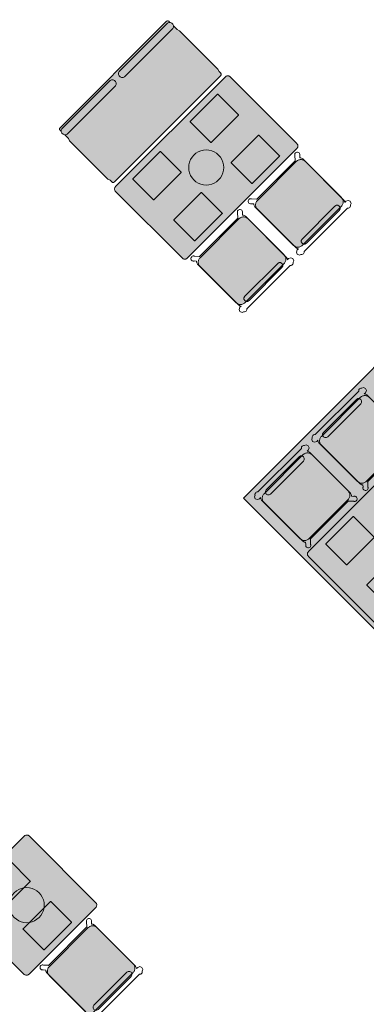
# Model space of a CAD drawing. Extents: x 2172.2 to 2210.6, y 415.3 to 458.1.
# Tile 17 of 27: x 2182.3 to 2184.9, y 444.3 to 451.6. Entities that reach past the tile are written whole.
import ezdxf

# ---------------------------------------------------------------- set-up
doc = ezdxf.new("R2010")
doc.units = 0
for name, color, linetype, lineweight in [('AYAA_M3_BANQUETTES', 7, 'CONTINUOUS', 18), ('AYAA_M3_CHAIRS', 7, 'CONTINUOUS', 18), ('AYAA_M3_FINE_DETAIL', 8, 'CONTINUOUS', 9), ('AYAA_M3_FLOOR_DECOR', 32, 'CONTINUOUS', 9), ('AYAA_M3_TABLES', 7, 'CONTINUOUS', 18)]:
    doc.layers.add(name, color=color, linetype=linetype, lineweight=lineweight)

# ---------------------------------------------------------------- blocks, each defined once
blk = doc.blocks.new('AYAA_M3_MIXED_FLOOR_BAY_05')
at = {"true_color": 0xa16b4f}
for points in [[(-4.060021, 15.930409), (-5.93806, 14.052369), (-4.573749, 12.688058), (-2.695709, 14.566097), (-2.674612, 14.545), (-4.597942, 12.62167), (-6.004448, 14.028176), (-4.081118, 15.951506)], [(-5.818562, 14.095916), (-4.530202, 12.807556), (-2.733685, 14.604073), (-2.704148, 14.574536), (-4.564072, 12.714613), (-5.911505, 14.062046), (-4.051581, 15.92197), (-4.022045, 15.892433)]]:
    blk.add_hatch(color=256, dxfattribs=at).paths.add_polyline_path(points)
at = {"true_color": 0x3d3b33}
for points in [[(-4.060021, 15.930409), (-4.051581, 15.92197), (-5.911505, 14.062046), (-4.564072, 12.714613), (-2.704148, 14.574536), (-2.695709, 14.566097), (-4.573749, 12.688058), (-5.93806, 14.052369)], [(-4.022045, 15.892433), (-4.013606, 15.883994), (-5.792007, 14.105593), (-4.520525, 12.834111), (-2.742124, 14.612512), (-2.733685, 14.604073), (-4.530202, 12.807556), (-5.818562, 14.095916)]]:
    blk.add_hatch(color=256, dxfattribs=at).paths.add_polyline_path(points)
at = {"true_color": 0xa16b4f}
h = blk.add_hatch(color=256, dxfattribs=at)
h.paths.add_polyline_path([(-4.013606, 15.883994), (-3.973777, 15.844165), (-4.08529, 15.792619), (-4.266639, 15.400293), (-3.874314, 15.581643), (-3.822768, 15.693156), (-3.720606, 15.590994), (-3.832118, 15.539448), (-4.013468, 15.147122), (-3.621142, 15.328472), (-3.569596, 15.439985), (-3.467435, 15.337823), (-3.578947, 15.286277), (-3.760297, 14.893951), (-3.367971, 15.075301), (-3.316425, 15.186813), (-3.214263, 15.084651), (-3.325776, 15.033105), (-3.507126, 14.64078), (-3.1148, 14.822129), (-3.063254, 14.933642), (-2.961092, 14.83148), (-3.072605, 14.779934), (-3.253955, 14.387609), (-2.861629, 14.568958), (-2.810083, 14.680471), (-2.742124, 14.612512), (-4.520525, 12.834111), (-5.792007, 14.105593)])
h.paths.add_polyline_path([(-3.767054, 14.085485), (-3.948404, 13.693159), (-3.556078, 13.874509), (-3.374729, 14.266835)], flags=0)
h.paths.add_polyline_path([(-3.80925, 14.12768), (-3.6279, 14.520006), (-4.020226, 14.338656), (-4.201575, 13.94633)], flags=0)
h.paths.add_polyline_path([(-4.062421, 14.380851), (-3.881071, 14.773177), (-4.273397, 14.591827), (-4.454746, 14.199502)], flags=0)
h.paths.add_polyline_path([(-4.069178, 13.572385), (-4.461504, 13.391036), (-4.642854, 12.99871), (-4.250528, 13.18006)], flags=0)
h.paths.add_polyline_path([(-4.315592, 14.634022), (-4.134242, 15.026348), (-4.526568, 14.844998), (-4.707918, 14.452673)], flags=0)
h.paths.add_polyline_path([(-4.322349, 13.825557), (-4.714675, 13.644207), (-4.896025, 13.251881), (-4.503699, 13.433231)], flags=0)
h.paths.add_polyline_path([(-4.568763, 14.887194), (-4.387413, 15.279519), (-4.779739, 15.09817), (-4.961089, 14.705844)], flags=0)
h.paths.add_polyline_path([(-4.57552, 14.078728), (-4.967846, 13.897378), (-5.149196, 13.505052), (-4.75687, 13.686402)], flags=0)
h.paths.add_polyline_path([(-5.010041, 13.939573), (-4.828691, 14.331899), (-5.221017, 14.150549), (-5.402367, 13.758223)], flags=0)
h.paths.add_polyline_path([(-5.081863, 14.58507), (-5.474188, 14.40372), (-5.655538, 14.011395), (-5.263212, 14.192744)], flags=0)
at = {"true_color": 0xe6decc}
for points in [[(-3.929775, 15.800163), (-4.041688, 15.749017), (-4.145866, 15.521067), (-3.917915, 15.625245), (-3.866769, 15.737157), (-3.822768, 15.693156), (-3.874314, 15.581643), (-4.266639, 15.400293), (-4.08529, 15.792619), (-3.973777, 15.844165)], [(-3.676604, 15.546992), (-3.788517, 15.495846), (-3.892694, 15.267896), (-3.664744, 15.372074), (-3.613598, 15.483986), (-3.569596, 15.439985), (-3.621142, 15.328472), (-4.013468, 15.147122), (-3.832118, 15.539448), (-3.720606, 15.590994)], [(-3.360427, 15.230815), (-3.316425, 15.186813), (-3.367971, 15.075301), (-3.760297, 14.893951), (-3.578947, 15.286277), (-3.467435, 15.337823), (-3.423433, 15.293821), (-3.535346, 15.242675), (-3.639523, 15.014725), (-3.411573, 15.118902)], [(-3.170262, 15.04065), (-3.282174, 14.989504), (-3.386352, 14.761553), (-3.158402, 14.865731), (-3.107256, 14.977644), (-3.063254, 14.933642), (-3.1148, 14.822129), (-3.507126, 14.64078), (-3.325776, 15.033105), (-3.214263, 15.084651)], [(-2.810083, 14.680471), (-2.861629, 14.568958), (-3.253955, 14.387609), (-3.072605, 14.779934), (-2.961092, 14.83148), (-2.917091, 14.787479), (-3.029003, 14.736333), (-3.133181, 14.508382), (-2.905231, 14.61256), (-2.854084, 14.724473)]]:
    blk.add_hatch(color=256, dxfattribs=at).paths.add_polyline_path(points)
at = {"true_color": 0x757d5e}
for points in [[(-3.866769, 15.737157), (-3.917915, 15.625245), (-4.145866, 15.521067), (-4.041688, 15.749017), (-3.929775, 15.800163)], [(-3.676604, 15.546992), (-3.613598, 15.483986), (-3.664744, 15.372074), (-3.892694, 15.267896), (-3.788517, 15.495846)], [(-3.639523, 15.014725), (-3.535346, 15.242675), (-3.423433, 15.293821), (-3.360427, 15.230815), (-3.411573, 15.118902)], [(-4.840315, 14.826618), (-4.736137, 15.054568), (-4.508187, 15.158746), (-4.612365, 14.930795)], [(-3.282174, 14.989504), (-3.170262, 15.04065), (-3.107256, 14.977644), (-3.158402, 14.865731), (-3.386352, 14.761553)], [(-4.482966, 14.801397), (-4.255016, 14.905574), (-4.359194, 14.677624), (-4.587144, 14.573446)], [(-2.917091, 14.787479), (-2.854084, 14.724473), (-2.905231, 14.61256), (-3.133181, 14.508382), (-3.029003, 14.736333)], [(-4.001845, 14.652403), (-4.106022, 14.424453), (-4.333973, 14.320275), (-4.229795, 14.548226)], [(-5.202636, 14.464296), (-5.306814, 14.236346), (-5.534764, 14.132168), (-5.430587, 14.360119)], [(-4.080802, 14.067104), (-3.976624, 14.295054), (-3.748674, 14.399232), (-3.852851, 14.171282)], [(-5.177416, 14.106947), (-4.949465, 14.211125), (-5.053643, 13.983175), (-5.281593, 13.878997)], [(-3.723453, 14.041883), (-3.495502, 14.146061), (-3.59968, 13.918111), (-3.82763, 13.813933)], [(-5.028422, 13.625826), (-4.924244, 13.853776), (-4.696294, 13.957954), (-4.800472, 13.730004)], [(-4.775251, 13.372655), (-4.671073, 13.600605), (-4.443123, 13.704783), (-4.547301, 13.476832)], [(-4.189952, 13.451612), (-4.29413, 13.223661), (-4.52208, 13.119484), (-4.417902, 13.347434)]]:
    blk.add_hatch(color=256, dxfattribs=at).paths.add_polyline_path(points)
at = {"true_color": 0xe6decc}
h = blk.add_hatch(color=256, dxfattribs=at)
h.paths.add_polyline_path([(-4.568763, 14.887194), (-4.961089, 14.705844), (-4.779739, 15.09817), (-4.387413, 15.279519)])
h.paths.add_polyline_path([(-4.508187, 15.158746), (-4.736137, 15.054568), (-4.840315, 14.826618), (-4.612365, 14.930795)], flags=0)
h = blk.add_hatch(color=256, dxfattribs=at)
h.paths.add_polyline_path([(-4.526568, 14.844998), (-4.134242, 15.026348), (-4.315592, 14.634022), (-4.707918, 14.452673)])
h.paths.add_polyline_path([(-4.587144, 14.573446), (-4.359194, 14.677624), (-4.255016, 14.905574), (-4.482966, 14.801397)], flags=0)
h = blk.add_hatch(color=256, dxfattribs=at)
h.paths.add_polyline_path([(-4.273397, 14.591827), (-3.881071, 14.773177), (-4.062421, 14.380851), (-4.454746, 14.199502)])
h.paths.add_polyline_path([(-4.106022, 14.424453), (-4.001845, 14.652403), (-4.229795, 14.548226), (-4.333973, 14.320275)], flags=0)
h = blk.add_hatch(color=256, dxfattribs=at)
h.paths.add_polyline_path([(-5.263212, 14.192744), (-5.655538, 14.011395), (-5.474188, 14.40372), (-5.081863, 14.58507)])
h.paths.add_polyline_path([(-5.534764, 14.132168), (-5.306814, 14.236346), (-5.202636, 14.464296), (-5.430587, 14.360119)], flags=0)
h = blk.add_hatch(color=256, dxfattribs=at)
h.paths.add_polyline_path([(-4.020226, 14.338656), (-3.6279, 14.520006), (-3.80925, 14.12768), (-4.201575, 13.94633)])
h.paths.add_polyline_path([(-3.852851, 14.171282), (-3.748674, 14.399232), (-3.976624, 14.295054), (-4.080802, 14.067104)], flags=0)
h = blk.add_hatch(color=256, dxfattribs=at)
h.paths.add_polyline_path([(-5.402367, 13.758223), (-5.221017, 14.150549), (-4.828691, 14.331899), (-5.010041, 13.939573)])
h.paths.add_polyline_path([(-5.177416, 14.106947), (-5.281593, 13.878997), (-5.053643, 13.983175), (-4.949465, 14.211125)], flags=0)
h = blk.add_hatch(color=256, dxfattribs=at)
h.paths.add_polyline_path([(-3.374729, 14.266835), (-3.556078, 13.874509), (-3.948404, 13.693159), (-3.767054, 14.085485)])
h.paths.add_polyline_path([(-3.59968, 13.918111), (-3.495502, 14.146061), (-3.723453, 14.041883), (-3.82763, 13.813933)], flags=0)
h = blk.add_hatch(color=256, dxfattribs=at)
h.paths.add_polyline_path([(-4.57552, 14.078728), (-4.75687, 13.686402), (-5.149196, 13.505052), (-4.967846, 13.897378)])
h.paths.add_polyline_path([(-4.696294, 13.957954), (-4.924244, 13.853776), (-5.028422, 13.625826), (-4.800472, 13.730004)], flags=0)
h = blk.add_hatch(color=256, dxfattribs=at)
h.paths.add_polyline_path([(-4.322349, 13.825557), (-4.503699, 13.433231), (-4.896025, 13.251881), (-4.714675, 13.644207)])
h.paths.add_polyline_path([(-4.443123, 13.704783), (-4.671073, 13.600605), (-4.775251, 13.372655), (-4.547301, 13.476832)], flags=0)
h = blk.add_hatch(color=256, dxfattribs=at)
h.paths.add_polyline_path([(-4.069178, 13.572385), (-4.250528, 13.18006), (-4.642854, 12.99871), (-4.461504, 13.391036)])
h.paths.add_polyline_path([(-4.189952, 13.451612), (-4.417902, 13.347434), (-4.52208, 13.119484), (-4.29413, 13.223661)], flags=0)
at = {"color": 0, "linetype": 'CONTINUOUS', "lineweight": -2}
blk.add_lwpolyline([(-4.081118, 15.951506), (-2.674612, 14.545), (-4.597942, 12.62167), (-6.004448, 14.028176)], close=True, dxfattribs=at)
blk = doc.blocks.new('AYAA_M3_DINING_TWO_SQUARE')
at = {"true_color": 0xf9f9f5}
blk.add_hatch(color=256, dxfattribs=at).paths.add_polyline_path([(-0.365847, -0.367678), (-0.369032, -0.364695), (-0.371594, -0.36135), (-0.373471, -0.357725), (-0.374615, -0.353911), (-0.375, -0.35), (-0.375, 0.35), (-0.374615, 0.353911), (-0.373471, 0.357725), (-0.371594, 0.36135), (-0.369032, 0.364695), (-0.365847, 0.367678), (-0.362118, 0.370225), (-0.357937, 0.372275), (-0.353407, 0.373776), (-0.348639, 0.374692), (-0.34375, 0.375), (0.34375, 0.375), (0.348639, 0.374692), (0.353407, 0.373776), (0.357937, 0.372275), (0.362118, 0.370225), (0.365847, 0.367678), (0.369032, 0.364695), (0.371594, 0.36135), (0.373471, 0.357725), (0.374615, 0.353911), (0.375, 0.35), (0.375, -0.35), (0.374615, -0.353911), (0.373471, -0.357725), (0.371594, -0.36135), (0.369032, -0.364695), (0.365847, -0.367678), (0.362118, -0.370225), (0.357937, -0.372275), (0.353407, -0.373776), (0.348639, -0.374692), (0.34375, -0.375), (-0.34375, -0.375), (-0.348639, -0.374692), (-0.353407, -0.373776), (-0.357937, -0.372275), (-0.362118, -0.370225)])
at = {"color": 0, "linetype": 'CONTINUOUS', "lineweight": -2}
blk.add_lwpolyline([(-0.374615, 0.353911), (-0.373471, 0.357725), (-0.371594, 0.36135), (-0.369032, 0.364695), (-0.365847, 0.367678), (-0.362118, 0.370225), (-0.357937, 0.372275), (-0.353407, 0.373776), (-0.348639, 0.374692), (-0.34375, 0.375), (0.34375, 0.375), (0.348639, 0.374692), (0.353407, 0.373776), (0.357937, 0.372275), (0.362118, 0.370225), (0.365847, 0.367678), (0.369032, 0.364695), (0.371594, 0.36135), (0.373471, 0.357725), (0.374615, 0.353911), (0.375, 0.35), (0.375, -0.35), (0.374615, -0.353911), (0.373471, -0.357725), (0.371594, -0.36135), (0.369032, -0.364695), (0.365847, -0.367678), (0.362118, -0.370225), (0.357937, -0.372275), (0.353407, -0.373776), (0.348639, -0.374692), (0.34375, -0.375), (-0.34375, -0.375), (-0.348639, -0.374692), (-0.353407, -0.373776), (-0.357937, -0.372275), (-0.362118, -0.370225), (-0.365847, -0.367678), (-0.369032, -0.364695), (-0.371594, -0.36135), (-0.373471, -0.357725), (-0.374615, -0.353911), (-0.375, -0.35), (-0.375, 0.35)], close=True, dxfattribs=at)
at = {"layer": 'AYAA_M3_FINE_DETAIL', "linetype": 'CONTINUOUS', "lineweight": -2}
for points in [[(-0.144733, 0.106001), (-0.145, 0.107), (-0.145, 0.323), (-0.144733, 0.323999), (-0.143999, 0.324733), (-0.143, 0.325), (0.143, 0.325), (0.143999, 0.324733), (0.144733, 0.323999), (0.145, 0.323), (0.145, 0.107), (0.144733, 0.106001), (0.143999, 0.105267), (0.143, 0.105), (-0.143, 0.105), (-0.143999, 0.105267)], [(-0.123637, 0.040172), (-0.115831, 0.059019), (-0.105172, 0.076412), (-0.091924, 0.091924), (-0.076412, 0.105172), (-0.059019, 0.115831), (-0.040172, 0.123637), (-0.020336, 0.128399), (0, 0.13), (0.020336, 0.128399), (0.040172, 0.123637), (0.059019, 0.115831), (0.076412, 0.105172), (0.091924, 0.091924), (0.105172, 0.076412), (0.115831, 0.059019), (0.123637, 0.040172), (0.128399, 0.020336), (0.13, 0), (0.128399, -0.020336), (0.123637, -0.040172), (0.115831, -0.059019), (0.105172, -0.076412), (0.091924, -0.091924), (0.076412, -0.105172), (0.059019, -0.115831), (0.040172, -0.123637), (0.020336, -0.128399), (0, -0.13), (-0.020336, -0.128399), (-0.040172, -0.123637), (-0.059019, -0.115831), (-0.076412, -0.105172), (-0.091924, -0.091924), (-0.105172, -0.076412), (-0.115831, -0.059019), (-0.123637, -0.040172), (-0.128399, -0.020336), (-0.13, 0), (-0.128399, 0.020336)], [(-0.144733, -0.106001), (-0.143999, -0.105267), (-0.143, -0.105), (0.143, -0.105), (0.143999, -0.105267), (0.144733, -0.106001), (0.145, -0.107), (0.145, -0.323), (0.144733, -0.323999), (0.143999, -0.324733), (0.143, -0.325), (-0.143, -0.325), (-0.143999, -0.324733), (-0.144733, -0.323999), (-0.145, -0.323), (-0.145, -0.107)]]:
    blk.add_lwpolyline(points, close=True, dxfattribs=at)
blk = doc.blocks.new('AYAA_M3_CHAIR_OLIVE')
at = {"true_color": 0x729160}
blk.add_hatch(color=256, dxfattribs=at).paths.add_polyline_path([(-0.247475, -0.204863), (-0.248872, -0.200013), (-0.249717, -0.195038), (-0.25, -0.19), (-0.25, 0.19), (-0.249717, 0.195038), (-0.248872, 0.200013), (-0.247475, 0.204863), (-0.245544, 0.209525), (-0.243103, 0.213941), (-0.240182, 0.218057), (-0.23682, 0.22182), (-0.233057, 0.225182), (-0.228941, 0.228103), (-0.224525, 0.230544), (-0.219863, 0.232475), (-0.215013, 0.233872), (-0.210038, 0.234717), (-0.205, 0.235), (0.205, 0.235), (0.210038, 0.234717), (0.215013, 0.233872), (0.219863, 0.232475), (0.224525, 0.230544), (0.228941, 0.228103), (0.233057, 0.225182), (0.23682, 0.22182), (0.240182, 0.218057), (0.243103, 0.213941), (0.245544, 0.209525), (0.247475, 0.204863), (0.248872, 0.200013), (0.249717, 0.195038), (0.25, 0.19), (0.25, -0.19), (0.249717, -0.195038), (0.248872, -0.200013), (0.247475, -0.204863), (0.245544, -0.209525), (0.243103, -0.213941), (0.240182, -0.218057), (0.23682, -0.22182), (0.233057, -0.225182), (0.228941, -0.228103), (0.224525, -0.230544), (0.219863, -0.232475), (0.215013, -0.233872), (0.210038, -0.234717), (0.205, -0.235), (-0.205, -0.235), (-0.210038, -0.234717), (-0.215013, -0.233872), (-0.219863, -0.232475), (-0.224525, -0.230544), (-0.228941, -0.228103), (-0.233057, -0.225182), (-0.23682, -0.22182), (-0.240182, -0.218057), (-0.243103, -0.213941), (-0.245544, -0.209525)])
at = {"color": 0, "linetype": 'CONTINUOUS', "lineweight": -2}
for points in [[(-0.255, -0.233), (-0.242972, -0.233), (-0.245992, -0.22998), (-0.25, -0.215), (-0.25, 0.215), (-0.245992, 0.22998), (-0.240149, 0.235823), (-0.252556, 0.249383), (-0.254118, 0.250179), (-0.258321, 0.254382), (-0.26102, 0.259679), (-0.26195, 0.26555), (-0.26102, 0.271421), (-0.258321, 0.276718), (-0.254118, 0.280921), (-0.248821, 0.28362), (-0.24295, 0.28455), (-0.237079, 0.28362), (-0.231782, 0.280921), (-0.227579, 0.276718), (-0.22608, 0.273776), (-0.20172, 0.24715), (-0.200943, 0.245), (0.200943, 0.245), (0.20172, 0.24715), (0.22608, 0.273776), (0.227579, 0.276718), (0.231782, 0.280921), (0.237079, 0.28362), (0.24295, 0.28455), (0.248821, 0.28362), (0.254118, 0.280921), (0.258321, 0.276718), (0.26102, 0.271421), (0.26195, 0.26555), (0.26102, 0.259679), (0.258321, 0.254382), (0.254118, 0.250179), (0.252556, 0.249383), (0.240149, 0.235823), (0.245992, 0.22998), (0.25, 0.215), (0.25, -0.215), (0.245992, -0.22998), (0.242972, -0.233), (0.255, -0.233), (0.270556, -0.239444), (0.277, -0.255), (0.270556, -0.270556), (0.259027, -0.275332), (0.258321, -0.276718), (0.254118, -0.280921), (0.248821, -0.28362), (0.24295, -0.28455), (0.237079, -0.28362), (0.231782, -0.280921), (0.227861, -0.277), (-0.227861, -0.277), (-0.231782, -0.280921), (-0.237079, -0.28362), (-0.24295, -0.28455), (-0.248821, -0.28362), (-0.254118, -0.280921), (-0.258321, -0.276718), (-0.259027, -0.275332), (-0.270556, -0.270556), (-0.277, -0.255), (-0.270556, -0.239444)], [(-0.247475, -0.204863), (-0.248872, -0.200013), (-0.249717, -0.195038), (-0.25, -0.19), (-0.25, 0.19), (-0.249717, 0.195038), (-0.248872, 0.200013), (-0.247475, 0.204863), (-0.245544, 0.209525), (-0.243103, 0.213941), (-0.240182, 0.218057), (-0.23682, 0.22182), (-0.233057, 0.225182), (-0.228941, 0.228103), (-0.224525, 0.230544), (-0.219863, 0.232475), (-0.215013, 0.233872), (-0.210038, 0.234717), (-0.205, 0.235), (0.205, 0.235), (0.210038, 0.234717), (0.215013, 0.233872), (0.219863, 0.232475), (0.224525, 0.230544), (0.228941, 0.228103), (0.233057, 0.225182), (0.23682, 0.22182), (0.240182, 0.218057), (0.243103, 0.213941), (0.245544, 0.209525), (0.247475, 0.204863), (0.248872, 0.200013), (0.249717, 0.195038), (0.25, 0.19), (0.25, -0.19), (0.249717, -0.195038), (0.248872, -0.200013), (0.247475, -0.204863), (0.245544, -0.209525), (0.243103, -0.213941), (0.240182, -0.218057), (0.23682, -0.22182), (0.233057, -0.225182), (0.228941, -0.228103), (0.224525, -0.230544), (0.219863, -0.232475), (0.215013, -0.233872), (0.210038, -0.234717), (0.205, -0.235), (-0.205, -0.235), (-0.210038, -0.234717), (-0.215013, -0.233872), (-0.219863, -0.232475), (-0.224525, -0.230544), (-0.228941, -0.228103), (-0.233057, -0.225182), (-0.23682, -0.22182), (-0.240182, -0.218057), (-0.243103, -0.213941), (-0.245544, -0.209525)], [(-0.183735, -0.203506), (-0.1725, -0.2005), (0.1725, -0.2005), (0.183735, -0.203506), (0.191994, -0.211765), (0.195, -0.223), (0.191994, -0.234235), (0.183735, -0.242494), (0.1725, -0.2455), (-0.1725, -0.2455), (-0.183735, -0.242494), (-0.191994, -0.234235), (-0.195, -0.223), (-0.191994, -0.211765)]]:
    blk.add_lwpolyline(points, close=True, dxfattribs=at)
blk = doc.blocks.new('AYAA_M3_DINING_2')
at = {"true_color": 0xf9f9f5}
blk.add_hatch(color=256, dxfattribs=at).paths.add_polyline_path([(-0.595225, -0.364695), (-0.597275, -0.36135), (-0.598776, -0.357725), (-0.599692, -0.353911), (-0.6, -0.35), (-0.6, 0.35), (-0.599692, 0.353911), (-0.598776, 0.357725), (-0.597275, 0.36135), (-0.595225, 0.364695), (-0.592678, 0.367678), (-0.589695, 0.370225), (-0.58635, 0.372275), (-0.582725, 0.373776), (-0.578911, 0.374692), (-0.575, 0.375), (0.575, 0.375), (0.578911, 0.374692), (0.582725, 0.373776), (0.58635, 0.372275), (0.589695, 0.370225), (0.592678, 0.367678), (0.595225, 0.364695), (0.597275, 0.36135), (0.598776, 0.357725), (0.599692, 0.353911), (0.6, 0.35), (0.6, -0.35), (0.599692, -0.353911), (0.598776, -0.357725), (0.597275, -0.36135), (0.595225, -0.364695), (0.592678, -0.367678), (0.589695, -0.370225), (0.58635, -0.372275), (0.582725, -0.373776), (0.578911, -0.374692), (0.575, -0.375), (-0.575, -0.375), (-0.578911, -0.374692), (-0.582725, -0.373776), (-0.58635, -0.372275), (-0.589695, -0.370225), (-0.592678, -0.367678)])
at = {"color": 0, "linetype": 'CONTINUOUS', "lineweight": -2}
blk.add_lwpolyline([(-0.599692, 0.353911), (-0.598776, 0.357725), (-0.597275, 0.36135), (-0.595225, 0.364695), (-0.592678, 0.367678), (-0.589695, 0.370225), (-0.58635, 0.372275), (-0.582725, 0.373776), (-0.578911, 0.374692), (-0.575, 0.375), (0.575, 0.375), (0.578911, 0.374692), (0.582725, 0.373776), (0.58635, 0.372275), (0.589695, 0.370225), (0.592678, 0.367678), (0.595225, 0.364695), (0.597275, 0.36135), (0.598776, 0.357725), (0.599692, 0.353911), (0.6, 0.35), (0.6, -0.35), (0.599692, -0.353911), (0.598776, -0.357725), (0.597275, -0.36135), (0.595225, -0.364695), (0.592678, -0.367678), (0.589695, -0.370225), (0.58635, -0.372275), (0.582725, -0.373776), (0.578911, -0.374692), (0.575, -0.375), (-0.575, -0.375), (-0.578911, -0.374692), (-0.582725, -0.373776), (-0.58635, -0.372275), (-0.589695, -0.370225), (-0.592678, -0.367678), (-0.595225, -0.364695), (-0.597275, -0.36135), (-0.598776, -0.357725), (-0.599692, -0.353911), (-0.6, -0.35), (-0.6, 0.35)], close=True, dxfattribs=at)
at = {"layer": 'AYAA_M3_FINE_DETAIL', "linetype": 'CONTINUOUS', "lineweight": -2}
for points in [[(-0.443, 0.325), (-0.157, 0.325), (-0.156001, 0.324733), (-0.155267, 0.323999), (-0.155, 0.323), (-0.155, 0.107), (-0.155267, 0.106001), (-0.156001, 0.105267), (-0.157, 0.105), (-0.443, 0.105), (-0.443999, 0.105267), (-0.444733, 0.106001), (-0.445, 0.107), (-0.445, 0.323), (-0.444733, 0.323999), (-0.443999, 0.324733)], [(0.155, 0.323), (0.155267, 0.323999), (0.156001, 0.324733), (0.157, 0.325), (0.443, 0.325), (0.443999, 0.324733), (0.444733, 0.323999), (0.445, 0.323), (0.445, 0.107), (0.444733, 0.106001), (0.443999, 0.105267), (0.443, 0.105), (0.157, 0.105), (0.156001, 0.105267), (0.155267, 0.106001), (0.155, 0.107)], [(-0.123637, 0.040172), (-0.115831, 0.059019), (-0.105172, 0.076412), (-0.091924, 0.091924), (-0.076412, 0.105172), (-0.059019, 0.115831), (-0.040172, 0.123637), (-0.020336, 0.128399), (0, 0.13), (0.020336, 0.128399), (0.040172, 0.123637), (0.059019, 0.115831), (0.076412, 0.105172), (0.091924, 0.091924), (0.105172, 0.076412), (0.115831, 0.059019), (0.123637, 0.040172), (0.128399, 0.020336), (0.13, 0), (0.128399, -0.020336), (0.123637, -0.040172), (0.115831, -0.059019), (0.105172, -0.076412), (0.091924, -0.091924), (0.076412, -0.105172), (0.059019, -0.115831), (0.040172, -0.123637), (0.020336, -0.128399), (0, -0.13), (-0.020336, -0.128399), (-0.040172, -0.123637), (-0.059019, -0.115831), (-0.076412, -0.105172), (-0.091924, -0.091924), (-0.105172, -0.076412), (-0.115831, -0.059019), (-0.123637, -0.040172), (-0.128399, -0.020336), (-0.13, 0), (-0.128399, 0.020336)], [(-0.443999, -0.105267), (-0.443, -0.105), (-0.157, -0.105), (-0.156001, -0.105267), (-0.155267, -0.106001), (-0.155, -0.107), (-0.155, -0.323), (-0.155267, -0.323999), (-0.156001, -0.324733), (-0.157, -0.325), (-0.443, -0.325), (-0.443999, -0.324733), (-0.444733, -0.323999), (-0.445, -0.323), (-0.445, -0.107), (-0.444733, -0.106001)], [(0.155267, -0.106001), (0.156001, -0.105267), (0.157, -0.105), (0.443, -0.105), (0.443999, -0.105267), (0.444733, -0.106001), (0.445, -0.107), (0.445, -0.323), (0.444733, -0.323999), (0.443999, -0.324733), (0.443, -0.325), (0.157, -0.325), (0.156001, -0.324733), (0.155267, -0.323999), (0.155, -0.323), (0.155, -0.107)]]:
    blk.add_lwpolyline(points, close=True, dxfattribs=at)
blk = doc.blocks.new('AYAA_M3_CHAIR_IVORY')
at = {"true_color": 0xeaeeee}
blk.add_hatch(color=256, dxfattribs=at).paths.add_polyline_path([(-0.247475, -0.204863), (-0.248872, -0.200013), (-0.249717, -0.195038), (-0.25, -0.19), (-0.25, 0.19), (-0.249717, 0.195038), (-0.248872, 0.200013), (-0.247475, 0.204863), (-0.245544, 0.209525), (-0.243103, 0.213941), (-0.240182, 0.218057), (-0.23682, 0.22182), (-0.233057, 0.225182), (-0.228941, 0.228103), (-0.224525, 0.230544), (-0.219863, 0.232475), (-0.215013, 0.233872), (-0.210038, 0.234717), (-0.205, 0.235), (0.205, 0.235), (0.210038, 0.234717), (0.215013, 0.233872), (0.219863, 0.232475), (0.224525, 0.230544), (0.228941, 0.228103), (0.233057, 0.225182), (0.23682, 0.22182), (0.240182, 0.218057), (0.243103, 0.213941), (0.245544, 0.209525), (0.247475, 0.204863), (0.248872, 0.200013), (0.249717, 0.195038), (0.25, 0.19), (0.25, -0.19), (0.249717, -0.195038), (0.248872, -0.200013), (0.247475, -0.204863), (0.245544, -0.209525), (0.243103, -0.213941), (0.240182, -0.218057), (0.23682, -0.22182), (0.233057, -0.225182), (0.228941, -0.228103), (0.224525, -0.230544), (0.219863, -0.232475), (0.215013, -0.233872), (0.210038, -0.234717), (0.205, -0.235), (-0.205, -0.235), (-0.210038, -0.234717), (-0.215013, -0.233872), (-0.219863, -0.232475), (-0.224525, -0.230544), (-0.228941, -0.228103), (-0.233057, -0.225182), (-0.23682, -0.22182), (-0.240182, -0.218057), (-0.243103, -0.213941), (-0.245544, -0.209525)])
at = {"color": 0, "linetype": 'CONTINUOUS', "lineweight": -2}
for points in [[(-0.255, -0.233), (-0.242972, -0.233), (-0.245992, -0.22998), (-0.25, -0.215), (-0.25, 0.215), (-0.245992, 0.22998), (-0.240149, 0.235823), (-0.252556, 0.249383), (-0.254118, 0.250179), (-0.258321, 0.254382), (-0.26102, 0.259679), (-0.26195, 0.26555), (-0.26102, 0.271421), (-0.258321, 0.276718), (-0.254118, 0.280921), (-0.248821, 0.28362), (-0.24295, 0.28455), (-0.237079, 0.28362), (-0.231782, 0.280921), (-0.227579, 0.276718), (-0.22608, 0.273776), (-0.20172, 0.24715), (-0.200943, 0.245), (0.200943, 0.245), (0.20172, 0.24715), (0.22608, 0.273776), (0.227579, 0.276718), (0.231782, 0.280921), (0.237079, 0.28362), (0.24295, 0.28455), (0.248821, 0.28362), (0.254118, 0.280921), (0.258321, 0.276718), (0.26102, 0.271421), (0.26195, 0.26555), (0.26102, 0.259679), (0.258321, 0.254382), (0.254118, 0.250179), (0.252556, 0.249383), (0.240149, 0.235823), (0.245992, 0.22998), (0.25, 0.215), (0.25, -0.215), (0.245992, -0.22998), (0.242972, -0.233), (0.255, -0.233), (0.270556, -0.239444), (0.277, -0.255), (0.270556, -0.270556), (0.259027, -0.275332), (0.258321, -0.276718), (0.254118, -0.280921), (0.248821, -0.28362), (0.24295, -0.28455), (0.237079, -0.28362), (0.231782, -0.280921), (0.227861, -0.277), (-0.227861, -0.277), (-0.231782, -0.280921), (-0.237079, -0.28362), (-0.24295, -0.28455), (-0.248821, -0.28362), (-0.254118, -0.280921), (-0.258321, -0.276718), (-0.259027, -0.275332), (-0.270556, -0.270556), (-0.277, -0.255), (-0.270556, -0.239444)], [(-0.247475, -0.204863), (-0.248872, -0.200013), (-0.249717, -0.195038), (-0.25, -0.19), (-0.25, 0.19), (-0.249717, 0.195038), (-0.248872, 0.200013), (-0.247475, 0.204863), (-0.245544, 0.209525), (-0.243103, 0.213941), (-0.240182, 0.218057), (-0.23682, 0.22182), (-0.233057, 0.225182), (-0.228941, 0.228103), (-0.224525, 0.230544), (-0.219863, 0.232475), (-0.215013, 0.233872), (-0.210038, 0.234717), (-0.205, 0.235), (0.205, 0.235), (0.210038, 0.234717), (0.215013, 0.233872), (0.219863, 0.232475), (0.224525, 0.230544), (0.228941, 0.228103), (0.233057, 0.225182), (0.23682, 0.22182), (0.240182, 0.218057), (0.243103, 0.213941), (0.245544, 0.209525), (0.247475, 0.204863), (0.248872, 0.200013), (0.249717, 0.195038), (0.25, 0.19), (0.25, -0.19), (0.249717, -0.195038), (0.248872, -0.200013), (0.247475, -0.204863), (0.245544, -0.209525), (0.243103, -0.213941), (0.240182, -0.218057), (0.23682, -0.22182), (0.233057, -0.225182), (0.228941, -0.228103), (0.224525, -0.230544), (0.219863, -0.232475), (0.215013, -0.233872), (0.210038, -0.234717), (0.205, -0.235), (-0.205, -0.235), (-0.210038, -0.234717), (-0.215013, -0.233872), (-0.219863, -0.232475), (-0.224525, -0.230544), (-0.228941, -0.228103), (-0.233057, -0.225182), (-0.23682, -0.22182), (-0.240182, -0.218057), (-0.243103, -0.213941), (-0.245544, -0.209525)], [(-0.183735, -0.203506), (-0.1725, -0.2005), (0.1725, -0.2005), (0.183735, -0.203506), (0.191994, -0.211765), (0.195, -0.223), (0.191994, -0.234235), (0.183735, -0.242494), (0.1725, -0.2455), (-0.1725, -0.2455), (-0.183735, -0.242494), (-0.191994, -0.234235), (-0.195, -0.223), (-0.191994, -0.211765)]]:
    blk.add_lwpolyline(points, close=True, dxfattribs=at)
blk = doc.blocks.new('AYAA_M3_PERIMETER_BENCH_2')
at = {"true_color": 0xa7bd99}
blk.add_hatch(color=256, dxfattribs=at).paths.add_polyline_path([(-0.57, -0.236453), (-0.57, -0.198688), (-0.575, -0.18), (-0.575, 0.22), (-0.57, 0.238688), (-0.57, 0.255), (-0.567996, 0.26249), (-0.56249, 0.267996), (-0.555, 0.27), (0.555, 0.27), (0.56249, 0.267996), (0.567996, 0.26249), (0.57, 0.255), (0.57, 0.238688), (0.575, 0.22), (0.575, -0.18), (0.57, -0.198688), (0.57, -0.236453), (0.572061, -0.238514), (0.575, -0.2495), (0.575, -0.2605), (0.572061, -0.271486), (0.569799, -0.273748), (0.57, -0.2745), (0.57, -0.2855), (0.568397, -0.291492), (0.563992, -0.295897), (0.558, -0.2975), (-0.558, -0.2975), (-0.563992, -0.295897), (-0.568397, -0.291492), (-0.57, -0.2855), (-0.57, -0.2745), (-0.569799, -0.273748), (-0.572061, -0.271486), (-0.575, -0.2605), (-0.575, -0.2495), (-0.572061, -0.238514)])
at = {"color": 0, "linetype": 'CONTINUOUS', "lineweight": -2}
for points in [[(-0.57, -0.236453), (-0.57, -0.198688), (-0.575, -0.18), (-0.575, 0.22), (-0.57, 0.238688), (-0.57, 0.255), (-0.567996, 0.26249), (-0.56249, 0.267996), (-0.555, 0.27), (0.555, 0.27), (0.56249, 0.267996), (0.567996, 0.26249), (0.57, 0.255), (0.57, 0.238688), (0.575, 0.22), (0.575, -0.18), (0.57, -0.198688), (0.57, -0.236453), (0.572061, -0.238514), (0.575, -0.2495), (0.575, -0.2605), (0.572061, -0.271486), (0.569799, -0.273748), (0.57, -0.2745), (0.57, -0.2855), (0.568397, -0.291492), (0.563992, -0.295897), (0.558, -0.2975), (-0.558, -0.2975), (-0.563992, -0.295897), (-0.568397, -0.291492), (-0.57, -0.2855), (-0.57, -0.2745), (-0.569799, -0.273748), (-0.572061, -0.271486), (-0.575, -0.2605), (-0.575, -0.2495), (-0.572061, -0.238514)], [(-0.553, -0.2275), (-0.047, -0.2275), (-0.036014, -0.230439), (-0.027939, -0.238514), (-0.025, -0.2495), (-0.025, -0.2605), (-0.027939, -0.271486), (-0.036014, -0.279561), (-0.047, -0.2825), (-0.553, -0.2825), (-0.563986, -0.279561), (-0.572061, -0.271486), (-0.575, -0.2605), (-0.575, -0.2495), (-0.572061, -0.238514), (-0.563986, -0.230439)], [(0.047, -0.2275), (0.553, -0.2275), (0.563986, -0.230439), (0.572061, -0.238514), (0.575, -0.2495), (0.575, -0.2605), (0.572061, -0.271486), (0.563986, -0.279561), (0.553, -0.2825), (0.047, -0.2825), (0.036014, -0.279561), (0.027939, -0.271486), (0.025, -0.2605), (0.025, -0.2495), (0.027939, -0.238514), (0.036014, -0.230439)]]:
    blk.add_lwpolyline(points, close=True, dxfattribs=at)

msp = doc.modelspace()

# ---------------------------------------------------------------- block references
at = {"layer": 'AYAA_M3_BANQUETTES', "linetype": 'CONTINUOUS', "yscale": -1.0000000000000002, "rotation": 45.00000000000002}
msp.add_blockref('AYAA_M3_PERIMETER_BENCH_2', (2183.2422, 450.9524), dxfattribs=at)
at = {"layer": 'AYAA_M3_CHAIRS', "linetype": 'CONTINUOUS'}
for name, p, yscale, rotation in [('AYAA_M3_CHAIR_IVORY', (2184.4089, 450.2099), -1.0000000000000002, -135), ('AYAA_M3_CHAIR_IVORY', (2183.9846, 449.7857), -1.0000000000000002, -135), ('AYAA_M3_CHAIR_IVORY', (2184.8827, 448.4634), -1, 45), ('AYAA_M3_CHAIR_IVORY', (2184.4584, 448.0391), -1, 45), ('AYAA_M3_CHAIR_OLIVE', (2182.8674, 444.5389), -1.0000000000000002, -135)]:
    msp.add_blockref(name, p, dxfattribs=dict(at, yscale=yscale, rotation=rotation))
at = {"layer": 'AYAA_M3_FLOOR_DECOR', "linetype": 'CONTINUOUS'}
msp.add_blockref('AYAA_M3_MIXED_FLOOR_BAY_05', (2190, 434), dxfattribs=at)
at = {"layer": 'AYAA_M3_TABLES', "linetype": 'CONTINUOUS'}
for name, p, yscale, rotation in [('AYAA_M3_DINING_2', (2183.7195, 450.4751), -1.0000000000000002, -135), ('AYAA_M3_DINING_2', (2185.1478, 447.7739), -1, 45), ('AYAA_M3_DINING_TWO_SQUARE', (2182.3901, 445.0162), -1, 45)]:
    msp.add_blockref(name, p, dxfattribs=dict(at, yscale=yscale, rotation=rotation))

doc.saveas('drawing.dxf')
